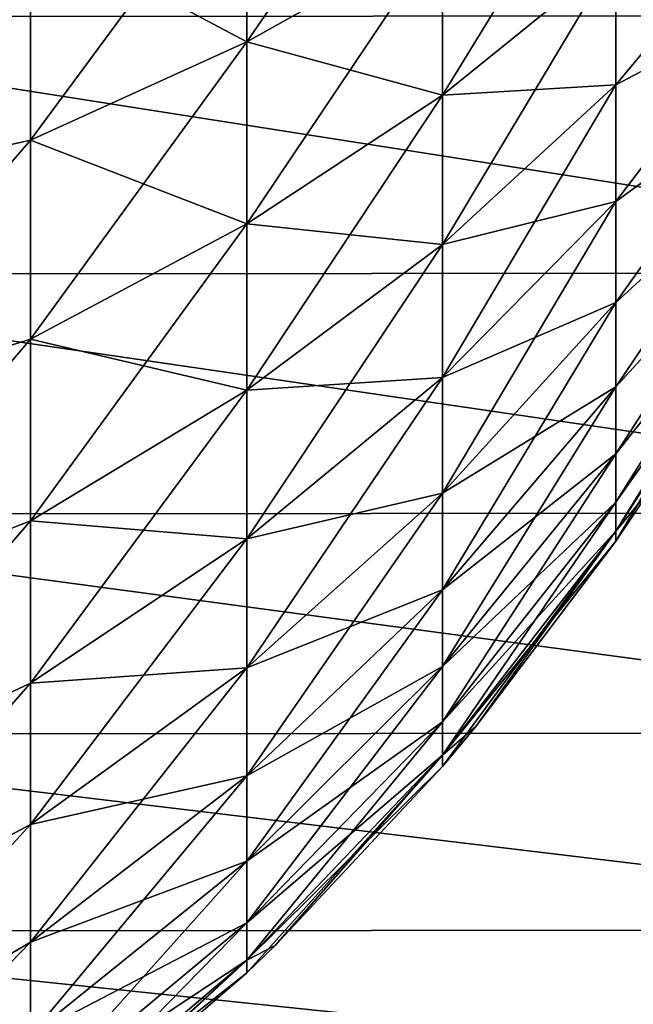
# Model space of a CAD drawing. Header units: metres. Extents: x 59 to 135, y -85 to 115.
# Tile 135 of 256: x 109.85 to 115.44, y 9.58 to 18.56. Entities that reach past the tile are written whole.
import ezdxf

# ---------------------------------------------------------------- set-up
doc = ezdxf.new("R2010")
doc.units = ezdxf.units.M
doc.layers.add('solid_20_404_502_XXX', color=7, linetype='CONTINUOUS')

msp = doc.modelspace()

# ---------------------------------------------------------------- linework, layer by layer
at = {"layer": 'solid_20_404_502_XXX'}
for points in [[(111.920403, 18.354435, -15.35083), (113.70507, 19.354549, -13.759156), (113.70507, 20.949448, -14.640625)], [(111.920403, 20.133831, -16.334269), (111.920403, 18.354435, -15.35083), (113.70507, 20.949448, -14.640625)], [(113.70507, 17.868374, -12.704659), (115.2855, 19.149324, -11.098396), (115.2855, 20.447601, -12.019573)], [(113.70507, 19.354549, -13.759156), (113.70507, 17.868374, -12.704659), (115.2855, 20.447601, -12.019573)], [(109.950691, 19.402777, 17.85232), (111.920403, 20.133831, 16.334269), (111.920403, 18.354435, 15.35083)], [(111.920403, 20.133831, -16.334269), (109.950691, 19.402777, -17.85232), (109.950691, 17.458008, -16.777483)], [(111.920403, 20.133831, -16.334269), (109.950691, 17.458008, -16.777483), (111.920403, 18.354435, -15.35083)], [(111.920403, 18.354435, 15.35083), (111.920403, 20.133831, 16.334269), (113.70507, 19.354549, 13.759156)], [(115.2855, 17.962349, 10.037651), (116.644714, 19.59374, 8.547167), (116.644714, 18.680658, 7.541162)], [(115.2855, 17.962349, 10.037651), (115.2855, 19.149324, 11.098396), (116.644714, 19.59374, 8.547167)], [(115.2855, 17.962349, -10.037651), (116.644714, 18.680656, -7.541161), (116.644714, 19.593739, -8.547166)], [(115.2855, 19.149324, -11.098396), (115.2855, 17.962349, -10.037651), (116.644714, 19.593739, -8.547166)], [(109.950691, 19.402777, 17.85232), (107.817116, 16.985931, 18.215508), (107.817116, 19.131565, 19.351105)], [(109.950691, 17.458008, 16.777483), (107.817116, 16.985931, 18.215508), (109.950691, 19.402777, 17.85232)], [(109.950691, 19.402777, -17.85232), (107.817116, 19.131525, -19.351088), (107.817116, 16.985897, -18.215487)], [(109.950691, 17.458008, -16.777483), (109.950691, 19.402777, -17.85232), (107.817116, 16.985897, -18.215487)], [(109.950691, 17.458008, 16.777483), (109.950691, 19.402777, 17.85232), (111.920403, 18.354435, 15.35083)], [(111.920403, 18.354435, 15.35083), (113.70507, 19.354549, 13.759156), (113.70507, 17.868374, 12.704659)], [(111.920403, 16.696337, -14.174346), (113.70507, 17.868374, -12.704659), (113.70507, 19.354549, -13.759156)], [(111.920403, 18.354435, -15.35083), (111.920403, 16.696337, -14.174346), (113.70507, 19.354549, -13.759156)], [(113.70507, 17.868374, 12.704659), (113.70507, 19.354549, 13.759156), (115.2855, 19.149324, 11.098396)], [(113.70507, 17.868374, 12.704659), (115.2855, 19.149324, 11.098396), (115.2855, 17.962349, 10.037651)], [(113.70507, 16.509609, -11.490392), (115.2855, 17.962349, -10.037651), (115.2855, 19.149324, -11.098396)], [(113.70507, 17.868374, -12.704659), (113.70507, 16.509609, -11.490392), (115.2855, 19.149324, -11.098396)], [(115.2855, 16.901604, 8.850676), (116.644714, 18.680658, 7.541162), (116.644714, 17.887262, 6.438307)], [(115.2855, 16.901604, 8.850676), (115.2855, 17.962349, 10.037651), (116.644714, 18.680658, 7.541162)], [(115.2855, 16.901604, -8.850676), (116.644714, 17.887262, -6.438306), (116.644714, 18.680656, -7.541161)], [(115.2855, 17.962349, -10.037651), (115.2855, 16.901604, -8.850676), (116.644714, 18.680656, -7.541161)], [(105.599998, 18.585878, 20.985098), (120.519073, 16.248173, 19.771053), (120.54422, 18.5916, 20.987663)], [(105.599998, 18.585878, -20.985098), (120.544212, 18.591022, -20.987404), (120.519073, 16.247629, -19.770729)], [(105.599998, 18.585878, 20.985098), (105.599998, 16.241871, 19.767305), (120.519073, 16.248173, 19.771053)], [(105.599998, 16.241871, -19.767305), (105.599998, 18.585878, -20.985098), (120.519073, 16.247629, -19.770729)], [(109.950691, 17.458008, 16.777483), (111.920403, 18.354435, 15.35083), (111.920403, 16.696337, 14.174346)], [(111.920403, 18.354435, -15.35083), (109.950691, 17.458008, -16.777483), (109.950691, 15.645812, -15.491662)], [(111.920403, 18.354435, -15.35083), (109.950691, 15.645812, -15.491662), (111.920403, 16.696337, -14.174346)], [(111.920403, 16.696337, 14.174346), (111.920403, 18.354435, 15.35083), (113.70507, 17.868374, 12.704659)], [(113.70507, 16.509609, 11.490392), (115.2855, 17.962349, 10.037651), (115.2855, 16.901604, 8.850676)], [(113.70507, 16.509609, 11.490392), (113.70507, 17.868374, 12.704659), (115.2855, 17.962349, 10.037651)], [(113.70507, 15.295341, -10.131627), (115.2855, 16.901604, -8.850676), (115.2855, 17.962349, -10.037651)], [(113.70507, 16.509609, -11.490392), (113.70507, 15.295341, -10.131627), (115.2855, 17.962349, -10.037651)], [(111.920403, 16.696337, 14.174346), (113.70507, 17.868374, 12.704659), (113.70507, 16.509609, 11.490392)], [(111.920403, 15.180387, -12.819613), (113.70507, 16.509609, -11.490392), (113.70507, 17.868374, -12.704659)], [(111.920403, 16.696337, -14.174346), (111.920403, 15.180387, -12.819613), (113.70507, 17.868374, -12.704659)], [(115.2855, 15.980427, 7.552398), (116.644714, 17.887262, 6.438307), (116.644714, 17.223743, 5.252766)], [(115.2855, 15.980427, 7.552398), (115.2855, 16.901604, 8.850676), (116.644714, 17.887262, 6.438307)], [(115.2855, 15.980427, -7.552398), (116.644714, 17.223742, -5.252765), (116.644714, 17.887262, -6.438306)], [(115.2855, 16.901604, -8.850676), (115.2855, 15.980427, -7.552398), (116.644714, 17.887262, -6.438306)], [(109.950691, 17.458008, 16.777483), (107.817116, 14.983549, 16.842993), (107.817116, 16.985931, 18.215508)], [(109.950691, 15.645812, 15.491662), (107.817116, 14.983549, 16.842993), (109.950691, 17.458008, 16.777483)], [(109.950691, 17.458008, -16.777483), (107.817116, 16.985897, -18.215487), (107.817116, 14.983521, -16.842972)], [(109.950691, 15.645812, -15.491662), (109.950691, 17.458008, -16.777483), (107.817116, 14.983521, -16.842972)], [(109.950691, 15.645812, 15.491662), (109.950691, 17.458008, 16.777483), (111.920403, 16.696337, 14.174346)], [(115.2855, 15.210403, 6.159145), (116.644714, 17.223743, 5.252766), (116.644714, 16.698622, 3.999764)], [(115.2855, 15.210403, 6.159145), (115.2855, 15.980427, 7.552398), (116.644714, 17.223743, 5.252766)], [(115.2855, 15.210403, -6.159145), (116.644714, 16.698622, -3.999763), (116.644714, 17.223742, -5.252765)], [(115.2855, 15.980427, -7.552398), (115.2855, 15.210403, -6.159145), (116.644714, 17.223742, -5.252765)], [(113.70507, 15.295341, 10.131627), (115.2855, 16.901604, 8.850676), (115.2855, 15.980427, 7.552398)], [(113.70507, 15.295341, 10.131627), (113.70507, 16.509609, 11.490392), (115.2855, 16.901604, 8.850676)], [(113.70507, 14.240844, -8.645451), (115.2855, 15.980427, -7.552398), (115.2855, 16.901604, -8.850676)], [(113.70507, 15.295341, -10.131627), (113.70507, 14.240844, -8.645451), (115.2855, 16.901604, -8.850676)], [(109.950691, 15.645812, 15.491662), (111.920403, 16.696337, 14.174346), (111.920403, 15.180387, 12.819613)], [(111.920403, 16.696337, -14.174346), (109.950691, 15.645812, -15.491662), (109.950691, 13.988976, -14.011024)], [(111.920403, 16.696337, -14.174346), (109.950691, 13.988976, -14.011024), (111.920403, 15.180387, -12.819613)], [(111.920403, 15.180387, 12.819613), (111.920403, 16.696337, 14.174346), (113.70507, 16.509609, 11.490392)], [(115.2855, 14.601216, 4.688437), (116.644714, 16.698622, 3.999764), (116.644714, 16.318642, 2.695394)], [(115.2855, 14.601216, 4.688437), (115.2855, 15.210403, 6.159145), (116.644714, 16.698622, 3.999764)], [(115.2855, 14.601216, -4.688437), (116.644714, 16.318642, -2.695393), (116.644714, 16.698622, -3.999763)], [(115.2855, 15.210403, -6.159145), (115.2855, 14.601216, -4.688437), (116.644714, 16.698622, -3.999763)], [(111.920403, 15.180387, 12.819613), (113.70507, 16.509609, 11.490392), (113.70507, 15.295341, 10.131627)], [(111.920403, 13.825654, -11.303664), (113.70507, 15.295341, -10.131627), (113.70507, 16.509609, -11.490392)], [(111.920403, 15.180387, -12.819613), (111.920403, 13.825654, -11.303664), (113.70507, 16.509609, -11.490392)], [(105.599998, 16.241871, 19.767305), (120.507568, 14.059128, 18.293499), (120.519073, 16.248173, 19.771053)], [(105.599998, 16.241871, -19.767305), (120.519073, 16.247629, -19.770729), (120.507568, 14.058626, -18.293116)], [(115.2855, 14.160526, 3.15877), (116.644714, 16.318642, 2.695394), (116.644714, 16.088686, 1.356407)], [(115.2855, 14.160526, 3.15877), (115.2855, 14.601216, 4.688437), (116.644714, 16.318642, 2.695394)], [(115.2855, 14.160526, -3.15877), (116.644714, 16.088684, -1.356407), (116.644714, 16.318642, -2.695393)], [(115.2855, 14.601216, -4.688437), (115.2855, 14.160526, -3.15877), (116.644714, 16.318642, -2.695393)], [(105.599998, 16.241871, 19.767305), (105.599998, 14.052951, 18.28879), (120.507568, 14.059128, 18.293499)], [(105.599998, 14.052951, -18.28879), (105.599998, 16.241871, -19.767305), (120.507568, 14.058626, -18.293116)], [(115.2855, 13.893876, 1.589378), (116.644714, 16.088686, 1.356407), (116.644714, 16.011703)], [(115.2855, 13.893876, 1.589378), (115.2855, 14.160526, 3.15877), (116.644714, 16.088686, 1.356407)], [(116.644714, 16.088684, -1.356407), (115.2855, 13.804619), (115.614037, 14.2931)], [(115.2855, 13.893876, -1.589378), (115.2855, 13.804619), (116.644714, 16.088684, -1.356407)], [(115.2855, 14.160526, -3.15877), (115.2855, 13.893876, -1.589378), (116.644714, 16.088684, -1.356407)], [(113.70507, 14.240844, 8.645451), (115.2855, 15.980427, 7.552398), (115.2855, 15.210403, 6.159145)], [(113.70507, 14.240844, 8.645451), (113.70507, 15.295341, 10.131627), (115.2855, 15.980427, 7.552398)], [(113.70507, 13.359375, -7.050553), (115.2855, 15.210403, -6.159145), (115.2855, 15.980427, -7.552398)], [(113.70507, 14.240844, -8.645451), (113.70507, 13.359375, -7.050553), (115.2855, 15.980427, -7.552398)], [(115.2855, 13.893876, 1.589378), (116.644714, 16.011703), (115.614037, 14.2931)], [(109.950691, 15.645812, 15.491662), (107.817116, 13.150463, 15.251415), (107.817116, 14.983549, 16.842993)], [(109.950691, 13.988976, 14.011024), (107.817116, 13.150463, 15.251415), (109.950691, 15.645812, 15.491662)], [(109.950691, 15.645812, -15.491662), (107.817116, 14.983521, -16.842972), (107.817116, 13.150441, -15.251394)], [(109.950691, 13.988976, -14.011024), (109.950691, 15.645812, -15.491662), (107.817116, 13.150441, -15.251394)], [(109.950691, 13.988976, 14.011024), (109.950691, 15.645812, 15.491662), (111.920403, 15.180387, 12.819613)], [(111.920403, 13.825654, 11.303664), (113.70507, 15.295341, 10.131627), (113.70507, 14.240844, 8.645451)], [(111.920403, 13.825654, 11.303664), (111.920403, 15.180387, 12.819613), (113.70507, 15.295341, 10.131627)], [(111.920403, 12.64917, -9.645566), (113.70507, 14.240844, -8.645451), (113.70507, 15.295341, -10.131627)], [(111.920403, 13.825654, -11.303664), (111.920403, 12.64917, -9.645566), (113.70507, 15.295341, -10.131627)], [(109.950691, 13.988976, 14.011024), (111.920403, 15.180387, 12.819613), (111.920403, 13.825654, 11.303664)], [(111.920403, 15.180387, -12.819613), (109.950691, 13.988976, -14.011024), (109.950691, 12.508338, -12.354188)], [(111.920403, 15.180387, -12.819613), (109.950691, 12.508338, -12.354188), (111.920403, 13.825654, -11.303664)], [(113.70507, 13.359375, 7.050553), (115.2855, 15.210403, 6.159145), (115.2855, 14.601216, 4.688437)], [(113.70507, 13.359375, 7.050553), (113.70507, 14.240844, 8.645451), (115.2855, 15.210403, 6.159145)], [(113.70507, 12.662021, -5.366991), (115.2855, 14.601216, -4.688437), (115.2855, 15.210403, -6.159145)], [(113.70507, 13.359375, -7.050553), (113.70507, 12.662021, -5.366991), (115.2855, 15.210403, -6.159145)], [(113.70507, 12.662021, 5.366991), (115.2855, 14.601216, 4.688437), (115.2855, 14.160526, 3.15877)], [(113.70507, 12.662021, 5.366991), (113.70507, 13.359375, 7.050553), (115.2855, 14.601216, 4.688437)], [(113.70507, 12.157551, -3.615936), (115.2855, 14.160526, -3.15877), (115.2855, 14.601216, -4.688437)], [(113.70507, 12.662021, -5.366991), (113.70507, 12.157551, -3.615936), (115.2855, 14.601216, -4.688437)], [(115.2855, 13.804619), (115.2855, 13.893876, 1.589378), (115.614037, 14.2931)], [(111.920403, 12.64917, 9.645566), (113.70507, 14.240844, 8.645451), (113.70507, 13.359375, 7.050553)], [(111.920403, 12.64917, 9.645566), (111.920403, 13.825654, 11.303664), (113.70507, 14.240844, 8.645451)], [(111.920403, 11.665732, -7.866168), (113.70507, 13.359375, -7.050553), (113.70507, 14.240844, -8.645451)], [(111.920403, 12.64917, -9.645566), (111.920403, 11.665732, -7.866168), (113.70507, 14.240844, -8.645451)], [(113.70507, 12.157551, 3.615936), (115.2855, 14.160526, 3.15877), (115.2855, 13.893876, 1.589378)], [(113.70507, 12.157551, 3.615936), (113.70507, 12.662021, 5.366991), (115.2855, 14.160526, 3.15877)], [(113.70507, 11.852308, -1.819408), (115.2855, 13.893876, -1.589378), (115.2855, 14.160526, -3.15877)], [(113.70507, 12.157551, -3.615936), (113.70507, 11.852308, -1.819408), (115.2855, 14.160526, -3.15877)], [(105.599998, 14.052951, 18.28879), (120.507187, 12.053444, 16.574299), (120.507568, 14.059128, 18.293499)], [(105.599998, 14.052951, -18.28879), (120.507568, 14.058626, -18.293116), (120.507187, 12.052988, -16.57386)], [(105.599998, 14.052951, 18.28879), (105.599998, 12.047989, 16.569048), (120.507187, 12.053444, 16.574299)], [(105.599998, 12.047989, -16.569048), (105.599998, 14.052951, -18.28879), (120.507187, 12.052988, -16.57386)], [(109.950691, 13.988976, 14.011024), (107.817116, 11.510513, 13.461473), (107.817116, 13.150463, 15.251415)], [(109.950691, 12.508338, 12.354188), (107.817116, 11.510513, 13.461473), (109.950691, 13.988976, 14.011024)], [(109.950691, 13.988976, -14.011024), (107.817116, 13.150441, -15.251394), (107.817116, 11.510497, -13.461452)], [(109.950691, 12.508338, -12.354188), (109.950691, 13.988976, -14.011024), (107.817116, 11.510497, -13.461452)], [(109.950691, 12.508338, 12.354188), (109.950691, 13.988976, 14.011024), (111.920403, 13.825654, 11.303664)], [(109.950691, 12.508338, 12.354188), (111.920403, 13.825654, 11.303664), (111.920403, 12.64917, 9.645566)], [(111.920403, 13.825654, -11.303664), (109.950691, 12.508338, -12.354188), (109.950691, 11.222516, -10.541992)], [(111.920403, 13.825654, -11.303664), (109.950691, 11.222516, -10.541992), (111.920403, 12.64917, -9.645566)], [(113.70507, 11.852308, 1.819408), (115.2855, 13.893876, 1.589378), (115.2855, 13.804619)], [(113.70507, 11.852308, 1.819408), (113.70507, 12.157551, 3.615936), (115.2855, 13.893876, 1.589378)], [(115.2855, 13.893876, -1.589378), (113.70507, 11.750133), (114.009773, 12.113296)], [(113.70507, 11.852308, -1.819408), (113.70507, 11.750133), (115.2855, 13.893876, -1.589378)], [(115.2855, 13.893876, -1.589378), (114.009773, 12.113296), (115.2855, 13.804619)], [(113.70507, 11.852308, 1.819408), (115.2855, 13.804619), (114.009773, 12.113296)], [(111.920403, 11.665732, 7.866168), (113.70507, 13.359375, 7.050553), (113.70507, 12.662021, 5.366991)], [(111.920403, 11.665732, 7.866168), (111.920403, 12.64917, 9.645566), (113.70507, 13.359375, 7.050553)], [(111.920403, 10.887708, -5.98785), (113.70507, 12.662021, -5.366991), (113.70507, 13.359375, -7.050553)], [(111.920403, 11.665732, -7.866168), (111.920403, 10.887708, -5.98785), (113.70507, 13.359375, -7.050553)], [(111.920403, 10.887708, 5.98785), (113.70507, 12.662021, 5.366991), (113.70507, 12.157551, 3.615936)], [(111.920403, 10.887708, 5.98785), (111.920403, 11.665732, 7.866168), (113.70507, 12.662021, 5.366991)], [(111.920403, 10.32488, -4.034231), (113.70507, 12.157551, -3.615936), (113.70507, 12.662021, -5.366991)], [(111.920403, 10.887708, -5.98785), (111.920403, 10.32488, -4.034231), (113.70507, 12.662021, -5.366991)], [(109.950691, 11.222516, 10.541992), (111.920403, 12.64917, 9.645566), (111.920403, 11.665732, 7.866168)], [(109.950691, 11.222516, 10.541992), (109.950691, 12.508338, 12.354188), (111.920403, 12.64917, 9.645566)], [(111.920403, 12.64917, -9.645566), (109.950691, 11.222516, -10.541992), (109.950691, 10.147681, -8.597223)], [(111.920403, 12.64917, -9.645566), (109.950691, 10.147681, -8.597223), (111.920403, 11.665732, -7.866168)], [(109.950691, 12.508338, 12.354188), (107.817116, 10.085031, 11.496448), (107.817116, 11.510513, 13.461473)], [(109.950691, 11.222516, 10.541992), (107.817116, 10.085031, 11.496448), (109.950691, 12.508338, 12.354188)], [(109.950691, 12.508338, -12.354188), (107.817116, 11.510497, -13.461452), (107.817116, 10.085019, -11.496429)], [(109.950691, 11.222516, -10.541992), (109.950691, 12.508338, -12.354188), (107.817116, 10.085019, -11.496429)], [(111.920403, 10.32488, 4.034231), (113.70507, 12.157551, 3.615936), (113.70507, 11.852308, 1.819408)], [(111.920403, 10.32488, 4.034231), (111.920403, 10.887708, 5.98785), (113.70507, 12.157551, 3.615936)], [(111.920403, 9.984326, -2.029879), (113.70507, 11.852308, -1.819408), (113.70507, 12.157551, -3.615936)], [(111.920403, 10.32488, -4.034231), (111.920403, 9.984326, -2.029879), (113.70507, 12.157551, -3.615936)], [(105.599998, 12.047989, 16.569048), (120.515091, 10.257784, 14.636044), (120.507187, 12.053444, 16.574299)], [(105.599998, 12.047989, -16.569048), (120.507187, 12.052988, -16.57386), (120.515091, 10.257381, -14.635556)], [(105.599998, 12.047989, 16.569048), (105.599998, 10.253429, 14.630764), (120.515091, 10.257784, 14.636044)], [(105.599998, 10.253429, -14.630764), (105.599998, 12.047989, -16.569048), (120.515091, 10.257381, -14.635556)], [(113.70507, 11.750133), (113.70507, 11.852308, 1.819408), (114.009773, 12.113296)], [(111.920403, 9.984326, 2.029879), (113.70507, 11.852308, 1.819408), (113.70507, 11.750133)], [(111.920403, 9.984326, 2.029879), (111.920403, 10.32488, 4.034231), (113.70507, 11.852308, 1.819408)], [(113.70507, 11.852308, -1.819408), (111.920403, 9.870331), (112.179276, 10.119687)], [(111.920403, 9.984326, -2.029879), (111.920403, 9.870331), (113.70507, 11.852308, -1.819408)], [(113.70507, 11.852308, -1.819408), (112.179276, 10.119687), (113.70507, 11.750133)], [(111.920403, 9.984326, 2.029879), (113.70507, 11.750133), (112.179276, 10.119687)], [(109.950691, 10.147681, 8.597223), (111.920403, 11.665732, 7.866168), (111.920403, 10.887708, 5.98785)], [(109.950691, 10.147681, 8.597223), (109.950691, 11.222516, 10.541992), (111.920403, 11.665732, 7.866168)], [(111.920403, 11.665732, -7.866168), (109.950691, 10.147681, -8.597223), (109.950691, 9.297349, -6.544341)], [(111.920403, 11.665732, -7.866168), (109.950691, 9.297349, -6.544341), (111.920403, 10.887708, -5.98785)], [(109.950691, 11.222516, 10.541992), (107.817116, 8.892555, 9.381896), (107.817116, 10.085031, 11.496448)], [(109.950691, 10.147681, 8.597223), (107.817116, 8.892555, 9.381896), (109.950691, 11.222516, 10.541992)], [(109.950691, 11.222516, -10.541992), (107.817116, 10.085019, -11.496429), (107.817116, 8.892548, -9.381881)], [(109.950691, 10.147681, -8.597223), (109.950691, 11.222516, -10.541992), (107.817116, 8.892548, -9.381881)], [(109.950691, 9.297349, 6.544341), (111.920403, 10.887708, 5.98785), (111.920403, 10.32488, 4.034231)], [(109.950691, 9.297349, 6.544341), (109.950691, 10.147681, 8.597223), (111.920403, 10.887708, 5.98785)], [(111.920403, 10.887708, -5.98785), (109.950691, 9.297349, -6.544341), (109.950691, 8.682214, -4.409159)], [(111.920403, 10.887708, -5.98785), (109.950691, 8.682214, -4.409159), (111.920403, 10.32488, -4.034231)], [(109.950691, 8.682214, 4.409159), (111.920403, 10.32488, 4.034231), (111.920403, 9.984326, 2.029879)], [(109.950691, 8.682214, 4.409159), (109.950691, 9.297349, 6.544341), (111.920403, 10.32488, 4.034231)], [(111.920403, 10.32488, -4.034231), (109.950691, 8.682214, -4.409159), (109.950691, 8.310011, -2.218529)], [(111.920403, 10.32488, -4.034231), (109.950691, 8.310011, -2.218529), (111.920403, 9.984326, -2.029879)], [(105.599998, 10.253429, 14.630764), (120.52829, 8.696076, 12.50434), (120.515091, 10.257784, 14.636044)], [(105.599998, 10.253429, -14.630764), (120.515091, 10.257381, -14.635556), (120.528297, 8.695732, -12.503809)], [(105.599998, 10.253429, 14.630764), (105.599998, 8.692945, 12.499504), (120.52829, 8.696076, 12.50434)], [(105.599998, 8.692945, -12.499504), (105.599998, 10.253429, -14.630764), (120.528297, 8.695732, -12.503809)], [(109.950691, 10.147681, 8.597223), (107.817116, 7.948596, 7.145321), (107.817116, 8.892555, 9.381896)], [(109.950691, 9.297349, 6.544341), (107.817116, 7.948596, 7.145321), (109.950691, 10.147681, 8.597223)], [(109.950691, 10.147681, -8.597223), (107.817116, 8.892548, -9.381881), (107.817116, 7.948591, -7.145308)], [(109.950691, 9.297349, -6.544341), (109.950691, 10.147681, -8.597223), (107.817116, 7.948591, -7.145308)], [(111.920403, 9.870331), (111.920403, 9.984326, 2.029879), (112.179276, 10.119687)], [(109.950691, 8.310011, 2.218529), (111.920403, 9.984326, 2.029879), (111.920403, 9.870331)], [(109.950691, 8.310011, 2.218529), (109.950691, 8.682214, 4.409159), (111.920403, 9.984326, 2.029879)], [(111.920403, 9.984326, -2.029879), (109.950691, 8.185421), (110.14399, 8.335642)], [(111.920403, 9.984326, -2.029879), (109.950691, 8.310011, -2.218529), (109.950691, 8.185421)], [(111.920403, 9.984326, -2.029879), (110.14399, 8.335642), (111.920403, 9.870331)], [(109.950691, 8.310011, 2.218529), (111.920403, 9.870331), (110.14399, 8.335642)]]:
    msp.add_3dface(points, dxfattribs=at)

doc.saveas('drawing.dxf')
